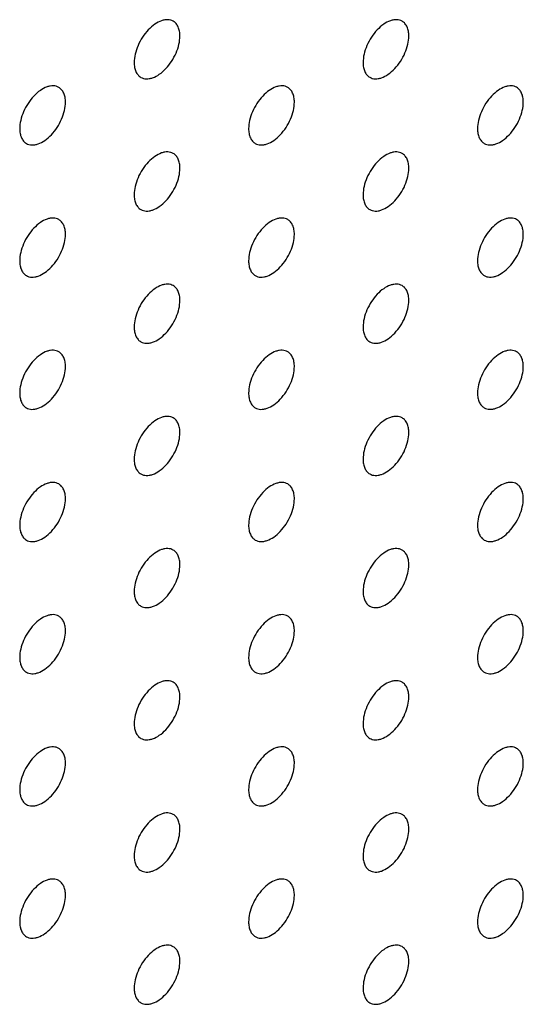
# Model space of a CAD drawing. Header units: inches. Extents: x 0 to 34, y 0 to 22.
# Tile 166 of 176: x 30.567 to 30.878, y 10.821 to 11.43. Entities that reach past the tile are written whole.
import ezdxf

# ---------------------------------------------------------------- set-up
doc = ezdxf.new("R2010")
doc.units = ezdxf.units.IN
doc.header["$LTSCALE"] = 1.87
doc.header["$MEASUREMENT"] = 0
doc.layers.add('02___PRT_ALL_AXES', color=7, linetype='CONTINUOUS')

msp = doc.modelspace()

# ---------------------------------------------------------------- linework, layer by layer
at = {"layer": '02___PRT_ALL_AXES', "color": 7, "linetype": 'CONTINUOUS'}
for points, knots in [([(30.66217, 11.42855), (30.66168, 11.42883), (30.66059, 11.42929), (30.6588, 11.42955), (30.65687, 11.4294), (30.65407, 11.42866), (30.65049, 11.42671), (30.64654, 11.4232), (30.64304, 11.41873), (30.64029, 11.41365), (30.63852, 11.40836), (30.63803, 11.40477), (30.63803, 11.40307)], [0, 0, 0, 0, 0.042842, 0.087441, 0.135298, 0.187275, 0.304489, 0.438213, 0.582466, 0.729664, 0.871609, 1, 1, 1, 1]), ([(30.66631, 11.4194), (30.66631, 11.4204), (30.66615, 11.42233), (30.66538, 11.42497), (30.66407, 11.42713), (30.66283, 11.42817), (30.66217, 11.42855)], [0, 0, 0, 0, 0.288094, 0.548173, 0.782164, 1, 1, 1, 1]), ([(30.80359, 11.42856), (30.8031, 11.42884), (30.80201, 11.4293), (30.80022, 11.42956), (30.79829, 11.42941), (30.79549, 11.42867), (30.79191, 11.42671), (30.78796, 11.42321), (30.78447, 11.41874), (30.78171, 11.41365), (30.77994, 11.40837), (30.77945, 11.40478), (30.77945, 11.40307)], [0, 0, 0, 0, 0.042842, 0.087441, 0.135298, 0.187275, 0.304489, 0.438213, 0.582466, 0.729664, 0.871609, 1, 1, 1, 1]), ([(30.80773, 11.4194), (30.80773, 11.42041), (30.80757, 11.42233), (30.8068, 11.42498), (30.80549, 11.42714), (30.80425, 11.42818), (30.80359, 11.42856)], [0, 0, 0, 0, 0.288094, 0.548173, 0.782164, 1, 1, 1, 1]), ([(30.64217, 11.39391), (30.64266, 11.39363), (30.64375, 11.39317), (30.64554, 11.39291), (30.64747, 11.39306), (30.65027, 11.3938), (30.65385, 11.39575), (30.6578, 11.39926), (30.6613, 11.40373), (30.66405, 11.40881), (30.66583, 11.4141), (30.66631, 11.41769), (30.66631, 11.4194)], [0, 0, 0, 0, 0.042842, 0.087441, 0.135298, 0.187275, 0.304489, 0.438213, 0.582466, 0.729664, 0.871609, 1, 1, 1, 1]), ([(30.78359, 11.39392), (30.78408, 11.39363), (30.78517, 11.39318), (30.78696, 11.39292), (30.78889, 11.39307), (30.79169, 11.39381), (30.79527, 11.39576), (30.79922, 11.39927), (30.80272, 11.40374), (30.80548, 11.40882), (30.80725, 11.41411), (30.80773, 11.4177), (30.80773, 11.4194)], [0, 0, 0, 0, 0.042842, 0.087441, 0.135298, 0.187275, 0.304489, 0.438213, 0.582466, 0.729664, 0.871609, 1, 1, 1, 1]), ([(30.63803, 11.40307), (30.63803, 11.40206), (30.63819, 11.40013), (30.63897, 11.39749), (30.64027, 11.39533), (30.64151, 11.39429), (30.64217, 11.39391)], [0, 0, 0, 0, 0.288094, 0.548173, 0.782164, 1, 1, 1, 1]), ([(30.77945, 11.40307), (30.77945, 11.40207), (30.77961, 11.40014), (30.78039, 11.3975), (30.78169, 11.39534), (30.78293, 11.3943), (30.78359, 11.39392)], [0, 0, 0, 0, 0.288094, 0.548173, 0.782164, 1, 1, 1, 1]), ([(30.59146, 11.38772), (30.59097, 11.38801), (30.58988, 11.38846), (30.58809, 11.38872), (30.58616, 11.38858), (30.58336, 11.38783), (30.57978, 11.38588), (30.57583, 11.38238), (30.57233, 11.37791), (30.56958, 11.37282), (30.56781, 11.36754), (30.56732, 11.36394), (30.56732, 11.36224)], [0, 0, 0, 0, 0.042842, 0.087441, 0.135298, 0.187275, 0.304489, 0.438213, 0.582466, 0.729664, 0.871609, 1, 1, 1, 1]), ([(30.5956, 11.37857), (30.5956, 11.37958), (30.59544, 11.3815), (30.59467, 11.38415), (30.59336, 11.38631), (30.59212, 11.38734), (30.59146, 11.38772)], [0, 0, 0, 0, 0.288094, 0.548173, 0.782164, 1, 1, 1, 1]), ([(30.73288, 11.38773), (30.73239, 11.38802), (30.7313, 11.38847), (30.72951, 11.38873), (30.72758, 11.38858), (30.72478, 11.38784), (30.7212, 11.38589), (30.71725, 11.38238), (30.71376, 11.37791), (30.711, 11.37283), (30.70923, 11.36754), (30.70874, 11.36395), (30.70874, 11.36225)], [0, 0, 0, 0, 0.042842, 0.087441, 0.135298, 0.187275, 0.304489, 0.438213, 0.582466, 0.729664, 0.871609, 1, 1, 1, 1]), ([(30.73702, 11.37858), (30.73702, 11.37958), (30.73686, 11.38151), (30.73609, 11.38415), (30.73478, 11.38631), (30.73354, 11.38735), (30.73288, 11.38773)], [0, 0, 0, 0, 0.288094, 0.548173, 0.782164, 1, 1, 1, 1]), ([(30.8743, 11.38774), (30.87381, 11.38802), (30.87272, 11.38848), (30.87093, 11.38874), (30.869, 11.38859), (30.8662, 11.38785), (30.86262, 11.3859), (30.85867, 11.38239), (30.85518, 11.37792), (30.85242, 11.37284), (30.85065, 11.36755), (30.85016, 11.36396), (30.85016, 11.36225)], [0, 0, 0, 0, 0.042842, 0.087441, 0.135298, 0.187275, 0.304489, 0.438213, 0.582466, 0.729664, 0.871609, 1, 1, 1, 1]), ([(30.87844, 11.37858), (30.87844, 11.37959), (30.87829, 11.38152), (30.87751, 11.38416), (30.8762, 11.38632), (30.87496, 11.38736), (30.8743, 11.38774)], [0, 0, 0, 0, 0.288094, 0.548173, 0.782164, 1, 1, 1, 1]), ([(30.57146, 11.35308), (30.57195, 11.3528), (30.57304, 11.35235), (30.57483, 11.35208), (30.57676, 11.35223), (30.57956, 11.35297), (30.58314, 11.35493), (30.58709, 11.35843), (30.59059, 11.3629), (30.59334, 11.36799), (30.59511, 11.37327), (30.5956, 11.37686), (30.5956, 11.37857)], [0, 0, 0, 0, 0.042842, 0.087441, 0.135298, 0.187275, 0.304489, 0.438213, 0.582466, 0.729664, 0.871609, 1, 1, 1, 1]), ([(30.71288, 11.35309), (30.71337, 11.35281), (30.71446, 11.35235), (30.71625, 11.35209), (30.71818, 11.35224), (30.72098, 11.35298), (30.72456, 11.35494), (30.72851, 11.35844), (30.73201, 11.36291), (30.73476, 11.368), (30.73654, 11.37328), (30.73702, 11.37687), (30.73702, 11.37858)], [0, 0, 0, 0, 0.042842, 0.087441, 0.135298, 0.187275, 0.304489, 0.438213, 0.582466, 0.729664, 0.871609, 1, 1, 1, 1]), ([(30.8543, 11.3531), (30.8548, 11.35282), (30.85588, 11.35236), (30.85768, 11.3521), (30.8596, 11.35225), (30.8624, 11.35299), (30.86598, 11.35494), (30.86993, 11.35845), (30.87343, 11.36292), (30.87619, 11.368), (30.87796, 11.37329), (30.87844, 11.37688), (30.87844, 11.37858)], [0, 0, 0, 0, 0.042842, 0.087441, 0.135298, 0.187275, 0.304489, 0.438213, 0.582466, 0.729664, 0.871609, 1, 1, 1, 1]), ([(30.56732, 11.36224), (30.56732, 11.36123), (30.56748, 11.35931), (30.56825, 11.35666), (30.56956, 11.3545), (30.5708, 11.35346), (30.57146, 11.35308)], [0, 0, 0, 0, 0.288094, 0.548173, 0.782164, 1, 1, 1, 1]), ([(30.70874, 11.36225), (30.70874, 11.36124), (30.7089, 11.35932), (30.70968, 11.35667), (30.71098, 11.35451), (30.71222, 11.35347), (30.71288, 11.35309)], [0, 0, 0, 0, 0.288094, 0.548173, 0.782164, 1, 1, 1, 1]), ([(30.85016, 11.36225), (30.85016, 11.36125), (30.85032, 11.35932), (30.8511, 11.35668), (30.8524, 11.35452), (30.85364, 11.35348), (30.8543, 11.3531)], [0, 0, 0, 0, 0.288094, 0.548173, 0.782164, 1, 1, 1, 1]), ([(30.66217, 11.3469), (30.66168, 11.34719), (30.66059, 11.34764), (30.6588, 11.3479), (30.65687, 11.34776), (30.65407, 11.34701), (30.65049, 11.34506), (30.64654, 11.34156), (30.64304, 11.33709), (30.64029, 11.332), (30.63852, 11.32672), (30.63803, 11.32312), (30.63803, 11.32142)], [0, 0, 0, 0, 0.042842, 0.087441, 0.135298, 0.187275, 0.304489, 0.438213, 0.582466, 0.729664, 0.871609, 1, 1, 1, 1]), ([(30.66631, 11.33775), (30.66631, 11.33876), (30.66615, 11.34068), (30.66538, 11.34333), (30.66407, 11.34549), (30.66283, 11.34652), (30.66217, 11.3469)], [0, 0, 0, 0, 0.288094, 0.548173, 0.782164, 1, 1, 1, 1]), ([(30.80359, 11.34691), (30.8031, 11.3472), (30.80201, 11.34765), (30.80022, 11.34791), (30.79829, 11.34776), (30.79549, 11.34702), (30.79191, 11.34507), (30.78796, 11.34157), (30.78447, 11.33709), (30.78171, 11.33201), (30.77994, 11.32672), (30.77945, 11.32313), (30.77945, 11.32143)], [0, 0, 0, 0, 0.042842, 0.087441, 0.135298, 0.187275, 0.304489, 0.438213, 0.582466, 0.729664, 0.871609, 1, 1, 1, 1]), ([(30.80773, 11.33776), (30.80773, 11.33876), (30.80757, 11.34069), (30.8068, 11.34333), (30.80549, 11.34549), (30.80425, 11.34653), (30.80359, 11.34691)], [0, 0, 0, 0, 0.288094, 0.548173, 0.782164, 1, 1, 1, 1]), ([(30.64217, 11.31226), (30.64266, 11.31198), (30.64375, 11.31153), (30.64554, 11.31126), (30.64747, 11.31141), (30.65027, 11.31215), (30.65385, 11.31411), (30.6578, 11.31761), (30.6613, 11.32208), (30.66405, 11.32717), (30.66583, 11.33245), (30.66631, 11.33604), (30.66631, 11.33775)], [0, 0, 0, 0, 0.042842, 0.087441, 0.135298, 0.187275, 0.304489, 0.438213, 0.582466, 0.729664, 0.871609, 1, 1, 1, 1]), ([(30.78359, 11.31227), (30.78408, 11.31199), (30.78517, 11.31154), (30.78696, 11.31127), (30.78889, 11.31142), (30.79169, 11.31216), (30.79527, 11.31412), (30.79922, 11.31762), (30.80272, 11.32209), (30.80548, 11.32718), (30.80725, 11.33246), (30.80773, 11.33605), (30.80773, 11.33776)], [0, 0, 0, 0, 0.042842, 0.087441, 0.135298, 0.187275, 0.304489, 0.438213, 0.582466, 0.729664, 0.871609, 1, 1, 1, 1]), ([(30.63803, 11.32142), (30.63803, 11.32041), (30.63819, 11.31849), (30.63897, 11.31584), (30.64027, 11.31368), (30.64151, 11.31264), (30.64217, 11.31226)], [0, 0, 0, 0, 0.288094, 0.548173, 0.782164, 1, 1, 1, 1]), ([(30.77945, 11.32143), (30.77945, 11.32042), (30.77961, 11.3185), (30.78039, 11.31585), (30.78169, 11.31369), (30.78293, 11.31265), (30.78359, 11.31227)], [0, 0, 0, 0, 0.288094, 0.548173, 0.782164, 1, 1, 1, 1]), ([(30.59146, 11.30608), (30.59097, 11.30636), (30.58988, 11.30681), (30.58809, 11.30708), (30.58616, 11.30693), (30.58336, 11.30619), (30.57978, 11.30423), (30.57583, 11.30073), (30.57233, 11.29626), (30.56958, 11.29117), (30.56781, 11.28589), (30.56732, 11.2823), (30.56732, 11.28059)], [0, 0, 0, 0, 0.042842, 0.087441, 0.135298, 0.187275, 0.304489, 0.438213, 0.582466, 0.729664, 0.871609, 1, 1, 1, 1]), ([(30.5956, 11.29692), (30.5956, 11.29793), (30.59544, 11.29985), (30.59467, 11.3025), (30.59336, 11.30466), (30.59212, 11.3057), (30.59146, 11.30608)], [0, 0, 0, 0, 0.288094, 0.548173, 0.782164, 1, 1, 1, 1]), ([(30.73288, 11.30608), (30.73239, 11.30637), (30.7313, 11.30682), (30.72951, 11.30708), (30.72758, 11.30694), (30.72478, 11.3062), (30.7212, 11.30424), (30.71725, 11.30074), (30.71376, 11.29627), (30.711, 11.29118), (30.70923, 11.2859), (30.70874, 11.2823), (30.70874, 11.2806)], [0, 0, 0, 0, 0.042842, 0.087441, 0.135298, 0.187275, 0.304489, 0.438213, 0.582466, 0.729664, 0.871609, 1, 1, 1, 1]), ([(30.73702, 11.29693), (30.73702, 11.29794), (30.73686, 11.29986), (30.73609, 11.30251), (30.73478, 11.30467), (30.73354, 11.3057), (30.73288, 11.30608)], [0, 0, 0, 0, 0.288094, 0.548173, 0.782164, 1, 1, 1, 1]), ([(30.8743, 11.30609), (30.87381, 11.30638), (30.87272, 11.30683), (30.87093, 11.30709), (30.869, 11.30695), (30.8662, 11.3062), (30.86262, 11.30425), (30.85867, 11.30075), (30.85518, 11.29627), (30.85242, 11.29119), (30.85065, 11.28591), (30.85016, 11.28231), (30.85016, 11.28061)], [0, 0, 0, 0, 0.042842, 0.087441, 0.135298, 0.187275, 0.304489, 0.438213, 0.582466, 0.729664, 0.871609, 1, 1, 1, 1]), ([(30.87844, 11.29694), (30.87844, 11.29795), (30.87829, 11.29987), (30.87751, 11.30251), (30.8762, 11.30467), (30.87496, 11.30571), (30.8743, 11.30609)], [0, 0, 0, 0, 0.288094, 0.548173, 0.782164, 1, 1, 1, 1]), ([(30.57146, 11.27144), (30.57195, 11.27115), (30.57304, 11.2707), (30.57483, 11.27044), (30.57676, 11.27058), (30.57956, 11.27133), (30.58314, 11.27328), (30.58709, 11.27678), (30.59059, 11.28125), (30.59334, 11.28634), (30.59511, 11.29162), (30.5956, 11.29522), (30.5956, 11.29692)], [0, 0, 0, 0, 0.042842, 0.087441, 0.135298, 0.187275, 0.304489, 0.438213, 0.582466, 0.729664, 0.871609, 1, 1, 1, 1]), ([(30.71288, 11.27144), (30.71337, 11.27116), (30.71446, 11.27071), (30.71625, 11.27044), (30.71818, 11.27059), (30.72098, 11.27133), (30.72456, 11.27329), (30.72851, 11.27679), (30.73201, 11.28126), (30.73476, 11.28635), (30.73654, 11.29163), (30.73702, 11.29522), (30.73702, 11.29693)], [0, 0, 0, 0, 0.042842, 0.087441, 0.135298, 0.187275, 0.304489, 0.438213, 0.582466, 0.729664, 0.871609, 1, 1, 1, 1]), ([(30.8543, 11.27145), (30.8548, 11.27117), (30.85588, 11.27072), (30.85768, 11.27045), (30.8596, 11.2706), (30.8624, 11.27134), (30.86598, 11.2733), (30.86993, 11.2768), (30.87343, 11.28127), (30.87619, 11.28636), (30.87796, 11.29164), (30.87844, 11.29523), (30.87844, 11.29694)], [0, 0, 0, 0, 0.042842, 0.087441, 0.135298, 0.187275, 0.304489, 0.438213, 0.582466, 0.729664, 0.871609, 1, 1, 1, 1]), ([(30.56732, 11.28059), (30.56732, 11.27958), (30.56748, 11.27766), (30.56825, 11.27501), (30.56956, 11.27285), (30.5708, 11.27182), (30.57146, 11.27144)], [0, 0, 0, 0, 0.288094, 0.548173, 0.782164, 1, 1, 1, 1]), ([(30.70874, 11.2806), (30.70874, 11.27959), (30.7089, 11.27767), (30.70968, 11.27502), (30.71098, 11.27286), (30.71222, 11.27183), (30.71288, 11.27144)], [0, 0, 0, 0, 0.288094, 0.548173, 0.782164, 1, 1, 1, 1]), ([(30.85016, 11.28061), (30.85016, 11.2796), (30.85032, 11.27768), (30.8511, 11.27503), (30.8524, 11.27287), (30.85364, 11.27183), (30.8543, 11.27145)], [0, 0, 0, 0, 0.288094, 0.548173, 0.782164, 1, 1, 1, 1]), ([(30.66217, 11.26526), (30.66168, 11.26554), (30.66059, 11.26599), (30.6588, 11.26626), (30.65687, 11.26611), (30.65407, 11.26537), (30.65049, 11.26341), (30.64654, 11.25991), (30.64304, 11.25544), (30.64029, 11.25035), (30.63852, 11.24507), (30.63803, 11.24148), (30.63803, 11.23977)], [0, 0, 0, 0, 0.042842, 0.087441, 0.135298, 0.187275, 0.304489, 0.438213, 0.582466, 0.729664, 0.871609, 1, 1, 1, 1]), ([(30.66631, 11.2561), (30.66631, 11.25711), (30.66615, 11.25903), (30.66538, 11.26168), (30.66407, 11.26384), (30.66283, 11.26488), (30.66217, 11.26526)], [0, 0, 0, 0, 0.288094, 0.548173, 0.782164, 1, 1, 1, 1]), ([(30.80359, 11.26526), (30.8031, 11.26555), (30.80201, 11.266), (30.80022, 11.26626), (30.79829, 11.26612), (30.79549, 11.26538), (30.79191, 11.26342), (30.78796, 11.25992), (30.78447, 11.25545), (30.78171, 11.25036), (30.77994, 11.24508), (30.77945, 11.24148), (30.77945, 11.23978)], [0, 0, 0, 0, 0.042842, 0.087441, 0.135298, 0.187275, 0.304489, 0.438213, 0.582466, 0.729664, 0.871609, 1, 1, 1, 1]), ([(30.80773, 11.25611), (30.80773, 11.25712), (30.80757, 11.25904), (30.8068, 11.26169), (30.80549, 11.26385), (30.80425, 11.26488), (30.80359, 11.26526)], [0, 0, 0, 0, 0.288094, 0.548173, 0.782164, 1, 1, 1, 1]), ([(30.64217, 11.23062), (30.64266, 11.23033), (30.64375, 11.22988), (30.64554, 11.22962), (30.64747, 11.22976), (30.65027, 11.23051), (30.65385, 11.23246), (30.6578, 11.23596), (30.6613, 11.24043), (30.66405, 11.24552), (30.66583, 11.2508), (30.66631, 11.2544), (30.66631, 11.2561)], [0, 0, 0, 0, 0.042842, 0.087441, 0.135298, 0.187275, 0.304489, 0.438213, 0.582466, 0.729664, 0.871609, 1, 1, 1, 1]), ([(30.78359, 11.23063), (30.78408, 11.23034), (30.78517, 11.22989), (30.78696, 11.22962), (30.78889, 11.22977), (30.79169, 11.23051), (30.79527, 11.23247), (30.79922, 11.23597), (30.80272, 11.24044), (30.80548, 11.24553), (30.80725, 11.25081), (30.80773, 11.2544), (30.80773, 11.25611)], [0, 0, 0, 0, 0.042842, 0.087441, 0.135298, 0.187275, 0.304489, 0.438213, 0.582466, 0.729664, 0.871609, 1, 1, 1, 1]), ([(30.63803, 11.23977), (30.63803, 11.23876), (30.63819, 11.23684), (30.63897, 11.23419), (30.64027, 11.23203), (30.64151, 11.231), (30.64217, 11.23062)], [0, 0, 0, 0, 0.288094, 0.548173, 0.782164, 1, 1, 1, 1]), ([(30.77945, 11.23978), (30.77945, 11.23877), (30.77961, 11.23685), (30.78039, 11.2342), (30.78169, 11.23204), (30.78293, 11.23101), (30.78359, 11.23063)], [0, 0, 0, 0, 0.288094, 0.548173, 0.782164, 1, 1, 1, 1]), ([(30.59146, 11.22443), (30.59097, 11.22471), (30.58988, 11.22517), (30.58809, 11.22543), (30.58616, 11.22528), (30.58336, 11.22454), (30.57978, 11.22259), (30.57583, 11.21908), (30.57233, 11.21461), (30.56958, 11.20953), (30.56781, 11.20424), (30.56732, 11.20065), (30.56732, 11.19894)], [0, 0, 0, 0, 0.042842, 0.087441, 0.135298, 0.187275, 0.304489, 0.438213, 0.582466, 0.729664, 0.871609, 1, 1, 1, 1]), ([(30.73288, 11.22444), (30.73239, 11.22472), (30.7313, 11.22517), (30.72951, 11.22544), (30.72758, 11.22529), (30.72478, 11.22455), (30.7212, 11.22259), (30.71725, 11.21909), (30.71376, 11.21462), (30.711, 11.20953), (30.70923, 11.20425), (30.70874, 11.20066), (30.70874, 11.19895)], [0, 0, 0, 0, 0.042842, 0.087441, 0.135298, 0.187275, 0.304489, 0.438213, 0.582466, 0.729664, 0.871609, 1, 1, 1, 1]), ([(30.8743, 11.22444), (30.87381, 11.22473), (30.87272, 11.22518), (30.87093, 11.22545), (30.869, 11.2253), (30.8662, 11.22456), (30.86262, 11.2226), (30.85867, 11.2191), (30.85518, 11.21463), (30.85242, 11.20954), (30.85065, 11.20426), (30.85016, 11.20067), (30.85016, 11.19896)], [0, 0, 0, 0, 0.042842, 0.087441, 0.135298, 0.187275, 0.304489, 0.438213, 0.582466, 0.729664, 0.871609, 1, 1, 1, 1]), ([(30.5956, 11.21527), (30.5956, 11.21628), (30.59544, 11.21821), (30.59467, 11.22085), (30.59336, 11.22301), (30.59212, 11.22405), (30.59146, 11.22443)], [0, 0, 0, 0, 0.288094, 0.548173, 0.782164, 1, 1, 1, 1]), ([(30.73702, 11.21528), (30.73702, 11.21629), (30.73686, 11.21821), (30.73609, 11.22086), (30.73478, 11.22302), (30.73354, 11.22406), (30.73288, 11.22444)], [0, 0, 0, 0, 0.288094, 0.548173, 0.782164, 1, 1, 1, 1]), ([(30.87844, 11.21529), (30.87844, 11.2163), (30.87829, 11.21822), (30.87751, 11.22087), (30.8762, 11.22303), (30.87496, 11.22406), (30.8743, 11.22444)], [0, 0, 0, 0, 0.288094, 0.548173, 0.782164, 1, 1, 1, 1]), ([(30.57146, 11.18979), (30.57195, 11.18951), (30.57304, 11.18905), (30.57483, 11.18879), (30.57676, 11.18894), (30.57956, 11.18968), (30.58314, 11.19163), (30.58709, 11.19514), (30.59059, 11.19961), (30.59334, 11.20469), (30.59511, 11.20998), (30.5956, 11.21357), (30.5956, 11.21527)], [0, 0, 0, 0, 0.042842, 0.087441, 0.135298, 0.187275, 0.304489, 0.438213, 0.582466, 0.729664, 0.871609, 1, 1, 1, 1]), ([(30.71288, 11.1898), (30.71337, 11.18951), (30.71446, 11.18906), (30.71625, 11.1888), (30.71818, 11.18894), (30.72098, 11.18969), (30.72456, 11.19164), (30.72851, 11.19514), (30.73201, 11.19962), (30.73476, 11.2047), (30.73654, 11.20998), (30.73702, 11.21358), (30.73702, 11.21528)], [0, 0, 0, 0, 0.042842, 0.087441, 0.135298, 0.187275, 0.304489, 0.438213, 0.582466, 0.729664, 0.871609, 1, 1, 1, 1]), ([(30.8543, 11.18981), (30.8548, 11.18952), (30.85588, 11.18907), (30.85768, 11.18881), (30.8596, 11.18895), (30.8624, 11.18969), (30.86598, 11.19165), (30.86993, 11.19515), (30.87343, 11.19962), (30.87619, 11.20471), (30.87796, 11.20999), (30.87844, 11.21359), (30.87844, 11.21529)], [0, 0, 0, 0, 0.042842, 0.087441, 0.135298, 0.187275, 0.304489, 0.438213, 0.582466, 0.729664, 0.871609, 1, 1, 1, 1]), ([(30.56732, 11.19894), (30.56732, 11.19794), (30.56748, 11.19601), (30.56825, 11.19337), (30.56956, 11.19121), (30.5708, 11.19017), (30.57146, 11.18979)], [0, 0, 0, 0, 0.288094, 0.548173, 0.782164, 1, 1, 1, 1]), ([(30.70874, 11.19895), (30.70874, 11.19794), (30.7089, 11.19602), (30.70968, 11.19338), (30.71098, 11.19121), (30.71222, 11.19018), (30.71288, 11.1898)], [0, 0, 0, 0, 0.288094, 0.548173, 0.782164, 1, 1, 1, 1]), ([(30.85016, 11.19896), (30.85016, 11.19795), (30.85032, 11.19603), (30.8511, 11.19338), (30.8524, 11.19122), (30.85364, 11.19019), (30.8543, 11.18981)], [0, 0, 0, 0, 0.288094, 0.548173, 0.782164, 1, 1, 1, 1]), ([(30.66217, 11.18361), (30.66168, 11.18389), (30.66059, 11.18435), (30.6588, 11.18461), (30.65687, 11.18446), (30.65407, 11.18372), (30.65049, 11.18177), (30.64654, 11.17826), (30.64304, 11.17379), (30.64029, 11.16871), (30.63852, 11.16342), (30.63803, 11.15983), (30.63803, 11.15812)], [0, 0, 0, 0, 0.042842, 0.087441, 0.135298, 0.187275, 0.304489, 0.438213, 0.582466, 0.729664, 0.871609, 1, 1, 1, 1]), ([(30.66631, 11.17446), (30.66631, 11.17546), (30.66615, 11.17739), (30.66538, 11.18003), (30.66407, 11.18219), (30.66283, 11.18323), (30.66217, 11.18361)], [0, 0, 0, 0, 0.288094, 0.548173, 0.782164, 1, 1, 1, 1]), ([(30.80359, 11.18362), (30.8031, 11.1839), (30.80201, 11.18435), (30.80022, 11.18462), (30.79829, 11.18447), (30.79549, 11.18373), (30.79191, 11.18177), (30.78796, 11.17827), (30.78447, 11.1738), (30.78171, 11.16871), (30.77994, 11.16343), (30.77945, 11.15984), (30.77945, 11.15813)], [0, 0, 0, 0, 0.042842, 0.087441, 0.135298, 0.187275, 0.304489, 0.438213, 0.582466, 0.729664, 0.871609, 1, 1, 1, 1]), ([(30.80773, 11.17446), (30.80773, 11.17547), (30.80757, 11.17739), (30.8068, 11.18004), (30.80549, 11.1822), (30.80425, 11.18324), (30.80359, 11.18362)], [0, 0, 0, 0, 0.288094, 0.548173, 0.782164, 1, 1, 1, 1]), ([(30.64217, 11.14897), (30.64266, 11.14869), (30.64375, 11.14823), (30.64554, 11.14797), (30.64747, 11.14812), (30.65027, 11.14886), (30.65385, 11.15081), (30.6578, 11.15432), (30.6613, 11.15879), (30.66405, 11.16387), (30.66583, 11.16916), (30.66631, 11.17275), (30.66631, 11.17446)], [0, 0, 0, 0, 0.042842, 0.087441, 0.135298, 0.187275, 0.304489, 0.438213, 0.582466, 0.729664, 0.871609, 1, 1, 1, 1]), ([(30.78359, 11.14898), (30.78408, 11.14869), (30.78517, 11.14824), (30.78696, 11.14798), (30.78889, 11.14812), (30.79169, 11.14887), (30.79527, 11.15082), (30.79922, 11.15432), (30.80272, 11.1588), (30.80548, 11.16388), (30.80725, 11.16916), (30.80773, 11.17276), (30.80773, 11.17446)], [0, 0, 0, 0, 0.042842, 0.087441, 0.135298, 0.187275, 0.304489, 0.438213, 0.582466, 0.729664, 0.871609, 1, 1, 1, 1]), ([(30.63803, 11.15812), (30.63803, 11.15712), (30.63819, 11.15519), (30.63897, 11.15255), (30.64027, 11.15039), (30.64151, 11.14935), (30.64217, 11.14897)], [0, 0, 0, 0, 0.288094, 0.548173, 0.782164, 1, 1, 1, 1]), ([(30.77945, 11.15813), (30.77945, 11.15712), (30.77961, 11.1552), (30.78039, 11.15256), (30.78169, 11.1504), (30.78293, 11.14936), (30.78359, 11.14898)], [0, 0, 0, 0, 0.288094, 0.548173, 0.782164, 1, 1, 1, 1]), ([(30.59146, 11.14278), (30.59097, 11.14307), (30.58988, 11.14352), (30.58809, 11.14378), (30.58616, 11.14364), (30.58336, 11.14289), (30.57978, 11.14094), (30.57583, 11.13744), (30.57233, 11.13296), (30.56958, 11.12788), (30.56781, 11.1226), (30.56732, 11.119), (30.56732, 11.1173)], [0, 0, 0, 0, 0.042842, 0.087441, 0.135298, 0.187275, 0.304489, 0.438213, 0.582466, 0.729664, 0.871609, 1, 1, 1, 1]), ([(30.5956, 11.13363), (30.5956, 11.13464), (30.59544, 11.13656), (30.59467, 11.1392), (30.59336, 11.14136), (30.59212, 11.1424), (30.59146, 11.14278)], [0, 0, 0, 0, 0.288094, 0.548173, 0.782164, 1, 1, 1, 1]), ([(30.73288, 11.14279), (30.73239, 11.14307), (30.7313, 11.14353), (30.72951, 11.14379), (30.72758, 11.14364), (30.72478, 11.1429), (30.7212, 11.14095), (30.71725, 11.13744), (30.71376, 11.13297), (30.711, 11.12789), (30.70923, 11.1226), (30.70874, 11.11901), (30.70874, 11.1173)], [0, 0, 0, 0, 0.042842, 0.087441, 0.135298, 0.187275, 0.304489, 0.438213, 0.582466, 0.729664, 0.871609, 1, 1, 1, 1]), ([(30.73702, 11.13364), (30.73702, 11.13464), (30.73686, 11.13657), (30.73609, 11.13921), (30.73478, 11.14137), (30.73354, 11.14241), (30.73288, 11.14279)], [0, 0, 0, 0, 0.288094, 0.548173, 0.782164, 1, 1, 1, 1]), ([(30.8743, 11.1428), (30.87381, 11.14308), (30.87272, 11.14353), (30.87093, 11.1438), (30.869, 11.14365), (30.8662, 11.14291), (30.86262, 11.14095), (30.85867, 11.13745), (30.85518, 11.13298), (30.85242, 11.12789), (30.85065, 11.12261), (30.85016, 11.11902), (30.85016, 11.11731)], [0, 0, 0, 0, 0.042842, 0.087441, 0.135298, 0.187275, 0.304489, 0.438213, 0.582466, 0.729664, 0.871609, 1, 1, 1, 1]), ([(30.87844, 11.13364), (30.87844, 11.13465), (30.87829, 11.13657), (30.87751, 11.13922), (30.8762, 11.14138), (30.87496, 11.14242), (30.8743, 11.1428)], [0, 0, 0, 0, 0.288094, 0.548173, 0.782164, 1, 1, 1, 1]), ([(30.57146, 11.10814), (30.57195, 11.10786), (30.57304, 11.10741), (30.57483, 11.10714), (30.57676, 11.10729), (30.57956, 11.10803), (30.58314, 11.10999), (30.58709, 11.11349), (30.59059, 11.11796), (30.59334, 11.12305), (30.59511, 11.12833), (30.5956, 11.13192), (30.5956, 11.13363)], [0, 0, 0, 0, 0.042842, 0.087441, 0.135298, 0.187275, 0.304489, 0.438213, 0.582466, 0.729664, 0.871609, 1, 1, 1, 1]), ([(30.71288, 11.10815), (30.71337, 11.10787), (30.71446, 11.10741), (30.71625, 11.10715), (30.71818, 11.1073), (30.72098, 11.10804), (30.72456, 11.10999), (30.72851, 11.1135), (30.73201, 11.11797), (30.73476, 11.12305), (30.73654, 11.12834), (30.73702, 11.13193), (30.73702, 11.13364)], [0, 0, 0, 0, 0.042842, 0.087441, 0.135298, 0.187275, 0.304489, 0.438213, 0.582466, 0.729664, 0.871609, 1, 1, 1, 1]), ([(30.8543, 11.10816), (30.8548, 11.10787), (30.85588, 11.10742), (30.85768, 11.10716), (30.8596, 11.1073), (30.8624, 11.10805), (30.86598, 11.11), (30.86993, 11.1135), (30.87343, 11.11798), (30.87619, 11.12306), (30.87796, 11.12834), (30.87844, 11.13194), (30.87844, 11.13364)], [0, 0, 0, 0, 0.042842, 0.087441, 0.135298, 0.187275, 0.304489, 0.438213, 0.582466, 0.729664, 0.871609, 1, 1, 1, 1]), ([(30.56732, 11.1173), (30.56732, 11.11629), (30.56748, 11.11437), (30.56825, 11.11172), (30.56956, 11.10956), (30.5708, 11.10852), (30.57146, 11.10814)], [0, 0, 0, 0, 0.288094, 0.548173, 0.782164, 1, 1, 1, 1]), ([(30.70874, 11.1173), (30.70874, 11.1163), (30.7089, 11.11437), (30.70968, 11.11173), (30.71098, 11.10957), (30.71222, 11.10853), (30.71288, 11.10815)], [0, 0, 0, 0, 0.288094, 0.548173, 0.782164, 1, 1, 1, 1]), ([(30.85016, 11.11731), (30.85016, 11.11631), (30.85032, 11.11438), (30.8511, 11.11174), (30.8524, 11.10958), (30.85364, 11.10854), (30.8543, 11.10816)], [0, 0, 0, 0, 0.288094, 0.548173, 0.782164, 1, 1, 1, 1]), ([(30.66217, 11.10196), (30.66168, 11.10225), (30.66059, 11.1027), (30.6588, 11.10296), (30.65687, 11.10282), (30.65407, 11.10207), (30.65049, 11.10012), (30.64654, 11.09662), (30.64304, 11.09214), (30.64029, 11.08706), (30.63852, 11.08178), (30.63803, 11.07818), (30.63803, 11.07648)], [0, 0, 0, 0, 0.042842, 0.087441, 0.135298, 0.187275, 0.304489, 0.438213, 0.582466, 0.729664, 0.871609, 1, 1, 1, 1]), ([(30.66631, 11.09281), (30.66631, 11.09382), (30.66615, 11.09574), (30.66538, 11.09838), (30.66407, 11.10055), (30.66283, 11.10158), (30.66217, 11.10196)], [0, 0, 0, 0, 0.288094, 0.548173, 0.782164, 1, 1, 1, 1]), ([(30.80359, 11.10197), (30.8031, 11.10225), (30.80201, 11.10271), (30.80022, 11.10297), (30.79829, 11.10282), (30.79549, 11.10208), (30.79191, 11.10013), (30.78796, 11.09662), (30.78447, 11.09215), (30.78171, 11.08707), (30.77994, 11.08178), (30.77945, 11.07819), (30.77945, 11.07649)], [0, 0, 0, 0, 0.042842, 0.087441, 0.135298, 0.187275, 0.304489, 0.438213, 0.582466, 0.729664, 0.871609, 1, 1, 1, 1]), ([(30.80773, 11.09282), (30.80773, 11.09382), (30.80757, 11.09575), (30.8068, 11.09839), (30.80549, 11.10055), (30.80425, 11.10159), (30.80359, 11.10197)], [0, 0, 0, 0, 0.288094, 0.548173, 0.782164, 1, 1, 1, 1]), ([(30.64217, 11.06732), (30.64266, 11.06704), (30.64375, 11.06659), (30.64554, 11.06632), (30.64747, 11.06647), (30.65027, 11.06721), (30.65385, 11.06917), (30.6578, 11.07267), (30.6613, 11.07714), (30.66405, 11.08223), (30.66583, 11.08751), (30.66631, 11.0911), (30.66631, 11.09281)], [0, 0, 0, 0, 0.042842, 0.087441, 0.135298, 0.187275, 0.304489, 0.438213, 0.582466, 0.729664, 0.871609, 1, 1, 1, 1]), ([(30.78359, 11.06733), (30.78408, 11.06705), (30.78517, 11.06659), (30.78696, 11.06633), (30.78889, 11.06648), (30.79169, 11.06722), (30.79527, 11.06917), (30.79922, 11.07268), (30.80272, 11.07715), (30.80548, 11.08223), (30.80725, 11.08752), (30.80773, 11.09111), (30.80773, 11.09282)], [0, 0, 0, 0, 0.042842, 0.087441, 0.135298, 0.187275, 0.304489, 0.438213, 0.582466, 0.729664, 0.871609, 1, 1, 1, 1]), ([(30.63803, 11.07648), (30.63803, 11.07547), (30.63819, 11.07355), (30.63897, 11.0709), (30.64027, 11.06874), (30.64151, 11.0677), (30.64217, 11.06732)], [0, 0, 0, 0, 0.288094, 0.548173, 0.782164, 1, 1, 1, 1]), ([(30.77945, 11.07649), (30.77945, 11.07548), (30.77961, 11.07355), (30.78039, 11.07091), (30.78169, 11.06875), (30.78293, 11.06771), (30.78359, 11.06733)], [0, 0, 0, 0, 0.288094, 0.548173, 0.782164, 1, 1, 1, 1]), ([(30.59146, 11.06113), (30.59097, 11.06142), (30.58988, 11.06187), (30.58809, 11.06214), (30.58616, 11.06199), (30.58336, 11.06125), (30.57978, 11.05929), (30.57583, 11.05579), (30.57233, 11.05132), (30.56958, 11.04623), (30.56781, 11.04095), (30.56732, 11.03736), (30.56732, 11.03565)], [0, 0, 0, 0, 0.042842, 0.087441, 0.135298, 0.187275, 0.304489, 0.438213, 0.582466, 0.729664, 0.871609, 1, 1, 1, 1]), ([(30.5956, 11.05198), (30.5956, 11.05299), (30.59544, 11.05491), (30.59467, 11.05756), (30.59336, 11.05972), (30.59212, 11.06075), (30.59146, 11.06113)], [0, 0, 0, 0, 0.288094, 0.548173, 0.782164, 1, 1, 1, 1]), ([(30.73288, 11.06114), (30.73239, 11.06143), (30.7313, 11.06188), (30.72951, 11.06214), (30.72758, 11.062), (30.72478, 11.06125), (30.7212, 11.0593), (30.71725, 11.0558), (30.71376, 11.05133), (30.711, 11.04624), (30.70923, 11.04096), (30.70874, 11.03736), (30.70874, 11.03566)], [0, 0, 0, 0, 0.042842, 0.087441, 0.135298, 0.187275, 0.304489, 0.438213, 0.582466, 0.729664, 0.871609, 1, 1, 1, 1]), ([(30.73702, 11.05199), (30.73702, 11.053), (30.73686, 11.05492), (30.73609, 11.05757), (30.73478, 11.05973), (30.73354, 11.06076), (30.73288, 11.06114)], [0, 0, 0, 0, 0.288094, 0.548173, 0.782164, 1, 1, 1, 1]), ([(30.8743, 11.06115), (30.87381, 11.06143), (30.87272, 11.06189), (30.87093, 11.06215), (30.869, 11.062), (30.8662, 11.06126), (30.86262, 11.05931), (30.85867, 11.0558), (30.85518, 11.05133), (30.85242, 11.04625), (30.85065, 11.04096), (30.85016, 11.03737), (30.85016, 11.03567)], [0, 0, 0, 0, 0.042842, 0.087441, 0.135298, 0.187275, 0.304489, 0.438213, 0.582466, 0.729664, 0.871609, 1, 1, 1, 1]), ([(30.87844, 11.052), (30.87844, 11.053), (30.87829, 11.05493), (30.87751, 11.05757), (30.8762, 11.05973), (30.87496, 11.06077), (30.8743, 11.06115)], [0, 0, 0, 0, 0.288094, 0.548173, 0.782164, 1, 1, 1, 1]), ([(30.57146, 11.0265), (30.57195, 11.02621), (30.57304, 11.02576), (30.57483, 11.0255), (30.57676, 11.02564), (30.57956, 11.02638), (30.58314, 11.02834), (30.58709, 11.03184), (30.59059, 11.03631), (30.59334, 11.0414), (30.59511, 11.04668), (30.5956, 11.05028), (30.5956, 11.05198)], [0, 0, 0, 0, 0.042842, 0.087441, 0.135298, 0.187275, 0.304489, 0.438213, 0.582466, 0.729664, 0.871609, 1, 1, 1, 1]), ([(30.71288, 11.0265), (30.71337, 11.02622), (30.71446, 11.02577), (30.71625, 11.0255), (30.71818, 11.02565), (30.72098, 11.02639), (30.72456, 11.02835), (30.72851, 11.03185), (30.73201, 11.03632), (30.73476, 11.04141), (30.73654, 11.04669), (30.73702, 11.05028), (30.73702, 11.05199)], [0, 0, 0, 0, 0.042842, 0.087441, 0.135298, 0.187275, 0.304489, 0.438213, 0.582466, 0.729664, 0.871609, 1, 1, 1, 1]), ([(30.8543, 11.02651), (30.8548, 11.02623), (30.85588, 11.02577), (30.85768, 11.02551), (30.8596, 11.02566), (30.8624, 11.0264), (30.86598, 11.02835), (30.86993, 11.03186), (30.87343, 11.03633), (30.87619, 11.04141), (30.87796, 11.0467), (30.87844, 11.05029), (30.87844, 11.052)], [0, 0, 0, 0, 0.042842, 0.087441, 0.135298, 0.187275, 0.304489, 0.438213, 0.582466, 0.729664, 0.871609, 1, 1, 1, 1]), ([(30.56732, 11.03565), (30.56732, 11.03464), (30.56748, 11.03272), (30.56825, 11.03007), (30.56956, 11.02791), (30.5708, 11.02688), (30.57146, 11.0265)], [0, 0, 0, 0, 0.288094, 0.548173, 0.782164, 1, 1, 1, 1]), ([(30.70874, 11.03566), (30.70874, 11.03465), (30.7089, 11.03273), (30.70968, 11.03008), (30.71098, 11.02792), (30.71222, 11.02688), (30.71288, 11.0265)], [0, 0, 0, 0, 0.288094, 0.548173, 0.782164, 1, 1, 1, 1]), ([(30.85016, 11.03567), (30.85016, 11.03466), (30.85032, 11.03274), (30.8511, 11.03009), (30.8524, 11.02793), (30.85364, 11.02689), (30.8543, 11.02651)], [0, 0, 0, 0, 0.288094, 0.548173, 0.782164, 1, 1, 1, 1]), ([(30.66217, 11.02032), (30.66168, 11.0206), (30.66059, 11.02105), (30.6588, 11.02132), (30.65687, 11.02117), (30.65407, 11.02043), (30.65049, 11.01847), (30.64654, 11.01497), (30.64304, 11.0105), (30.64029, 11.00541), (30.63852, 11.00013), (30.63803, 10.99654), (30.63803, 10.99483)], [0, 0, 0, 0, 0.042842, 0.087441, 0.135298, 0.187275, 0.304489, 0.438213, 0.582466, 0.729664, 0.871609, 1, 1, 1, 1]), ([(30.66631, 11.01116), (30.66631, 11.01217), (30.66615, 11.01409), (30.66538, 11.01674), (30.66407, 11.0189), (30.66283, 11.01993), (30.66217, 11.02032)], [0, 0, 0, 0, 0.288094, 0.548173, 0.782164, 1, 1, 1, 1]), ([(30.80359, 11.02032), (30.8031, 11.02061), (30.80201, 11.02106), (30.80022, 11.02132), (30.79829, 11.02118), (30.79549, 11.02043), (30.79191, 11.01848), (30.78796, 11.01498), (30.78447, 11.01051), (30.78171, 11.00542), (30.77994, 11.00014), (30.77945, 10.99654), (30.77945, 10.99484)], [0, 0, 0, 0, 0.042842, 0.087441, 0.135298, 0.187275, 0.304489, 0.438213, 0.582466, 0.729664, 0.871609, 1, 1, 1, 1]), ([(30.80773, 11.01117), (30.80773, 11.01218), (30.80757, 11.0141), (30.8068, 11.01675), (30.80549, 11.01891), (30.80425, 11.01994), (30.80359, 11.02032)], [0, 0, 0, 0, 0.288094, 0.548173, 0.782164, 1, 1, 1, 1]), ([(30.64217, 10.98568), (30.64266, 10.98539), (30.64375, 10.98494), (30.64554, 10.98468), (30.64747, 10.98482), (30.65027, 10.98556), (30.65385, 10.98752), (30.6578, 10.99102), (30.6613, 10.99549), (30.66405, 11.00058), (30.66583, 11.00586), (30.66631, 11.00946), (30.66631, 11.01116)], [0, 0, 0, 0, 0.042842, 0.087441, 0.135298, 0.187275, 0.304489, 0.438213, 0.582466, 0.729664, 0.871609, 1, 1, 1, 1]), ([(30.78359, 10.98568), (30.78408, 10.9854), (30.78517, 10.98495), (30.78696, 10.98468), (30.78889, 10.98483), (30.79169, 10.98557), (30.79527, 10.98753), (30.79922, 10.99103), (30.80272, 10.9955), (30.80548, 11.00059), (30.80725, 11.00587), (30.80773, 11.00946), (30.80773, 11.01117)], [0, 0, 0, 0, 0.042842, 0.087441, 0.135298, 0.187275, 0.304489, 0.438213, 0.582466, 0.729664, 0.871609, 1, 1, 1, 1]), ([(30.63803, 10.99483), (30.63803, 10.99382), (30.63819, 10.9919), (30.63897, 10.98925), (30.64027, 10.98709), (30.64151, 10.98606), (30.64217, 10.98568)], [0, 0, 0, 0, 0.288094, 0.548173, 0.782164, 1, 1, 1, 1]), ([(30.77945, 10.99484), (30.77945, 10.99383), (30.77961, 10.99191), (30.78039, 10.98926), (30.78169, 10.9871), (30.78293, 10.98606), (30.78359, 10.98568)], [0, 0, 0, 0, 0.288094, 0.548173, 0.782164, 1, 1, 1, 1]), ([(30.59146, 10.97949), (30.59097, 10.97977), (30.58988, 10.98022), (30.58809, 10.98049), (30.58616, 10.98034), (30.58336, 10.9796), (30.57978, 10.97764), (30.57583, 10.97414), (30.57233, 10.96967), (30.56958, 10.96458), (30.56781, 10.9593), (30.56732, 10.95571), (30.56732, 10.954)], [0, 0, 0, 0, 0.042842, 0.087441, 0.135298, 0.187275, 0.304489, 0.438213, 0.582466, 0.729664, 0.871609, 1, 1, 1, 1]), ([(30.5956, 10.97033), (30.5956, 10.97134), (30.59544, 10.97326), (30.59467, 10.97591), (30.59336, 10.97807), (30.59212, 10.97911), (30.59146, 10.97949)], [0, 0, 0, 0, 0.288094, 0.548173, 0.782164, 1, 1, 1, 1]), ([(30.73288, 10.9795), (30.73239, 10.97978), (30.7313, 10.98023), (30.72951, 10.9805), (30.72758, 10.98035), (30.72478, 10.97961), (30.7212, 10.97765), (30.71725, 10.97415), (30.71376, 10.96968), (30.711, 10.96459), (30.70923, 10.95931), (30.70874, 10.95572), (30.70874, 10.95401)], [0, 0, 0, 0, 0.042842, 0.087441, 0.135298, 0.187275, 0.304489, 0.438213, 0.582466, 0.729664, 0.871609, 1, 1, 1, 1]), ([(30.73702, 10.97034), (30.73702, 10.97135), (30.73686, 10.97327), (30.73609, 10.97592), (30.73478, 10.97808), (30.73354, 10.97912), (30.73288, 10.9795)], [0, 0, 0, 0, 0.288094, 0.548173, 0.782164, 1, 1, 1, 1]), ([(30.8743, 10.9795), (30.87381, 10.97979), (30.87272, 10.98024), (30.87093, 10.9805), (30.869, 10.98036), (30.8662, 10.97961), (30.86262, 10.97766), (30.85867, 10.97416), (30.85518, 10.96969), (30.85242, 10.9646), (30.85065, 10.95932), (30.85016, 10.95572), (30.85016, 10.95402)], [0, 0, 0, 0, 0.042842, 0.087441, 0.135298, 0.187275, 0.304489, 0.438213, 0.582466, 0.729664, 0.871609, 1, 1, 1, 1]), ([(30.87844, 10.97035), (30.87844, 10.97136), (30.87829, 10.97328), (30.87751, 10.97593), (30.8762, 10.97809), (30.87496, 10.97912), (30.8743, 10.9795)], [0, 0, 0, 0, 0.288094, 0.548173, 0.782164, 1, 1, 1, 1]), ([(30.57146, 10.94485), (30.57195, 10.94456), (30.57304, 10.94411), (30.57483, 10.94385), (30.57676, 10.944), (30.57956, 10.94474), (30.58314, 10.94669), (30.58709, 10.95019), (30.59059, 10.95467), (30.59334, 10.95975), (30.59511, 10.96504), (30.5956, 10.96863), (30.5956, 10.97033)], [0, 0, 0, 0, 0.042842, 0.087441, 0.135298, 0.187275, 0.304489, 0.438213, 0.582466, 0.729664, 0.871609, 1, 1, 1, 1]), ([(30.71288, 10.94486), (30.71337, 10.94457), (30.71446, 10.94412), (30.71625, 10.94386), (30.71818, 10.944), (30.72098, 10.94475), (30.72456, 10.9467), (30.72851, 10.9502), (30.73201, 10.95467), (30.73476, 10.95976), (30.73654, 10.96504), (30.73702, 10.96864), (30.73702, 10.97034)], [0, 0, 0, 0, 0.042842, 0.087441, 0.135298, 0.187275, 0.304489, 0.438213, 0.582466, 0.729664, 0.871609, 1, 1, 1, 1]), ([(30.8543, 10.94486), (30.8548, 10.94458), (30.85588, 10.94413), (30.85768, 10.94386), (30.8596, 10.94401), (30.8624, 10.94475), (30.86598, 10.94671), (30.86993, 10.95021), (30.87343, 10.95468), (30.87619, 10.95977), (30.87796, 10.96505), (30.87844, 10.96864), (30.87844, 10.97035)], [0, 0, 0, 0, 0.042842, 0.087441, 0.135298, 0.187275, 0.304489, 0.438213, 0.582466, 0.729664, 0.871609, 1, 1, 1, 1]), ([(30.56732, 10.954), (30.56732, 10.953), (30.56748, 10.95107), (30.56825, 10.94843), (30.56956, 10.94627), (30.5708, 10.94523), (30.57146, 10.94485)], [0, 0, 0, 0, 0.288094, 0.548173, 0.782164, 1, 1, 1, 1]), ([(30.70874, 10.95401), (30.70874, 10.953), (30.7089, 10.95108), (30.70968, 10.94843), (30.71098, 10.94627), (30.71222, 10.94524), (30.71288, 10.94486)], [0, 0, 0, 0, 0.288094, 0.548173, 0.782164, 1, 1, 1, 1]), ([(30.85016, 10.95402), (30.85016, 10.95301), (30.85032, 10.95109), (30.8511, 10.94844), (30.8524, 10.94628), (30.85364, 10.94525), (30.8543, 10.94486)], [0, 0, 0, 0, 0.288094, 0.548173, 0.782164, 1, 1, 1, 1]), ([(30.66217, 10.93867), (30.66168, 10.93895), (30.66059, 10.93941), (30.6588, 10.93967), (30.65687, 10.93952), (30.65407, 10.93878), (30.65049, 10.93682), (30.64654, 10.93332), (30.64304, 10.92885), (30.64029, 10.92376), (30.63852, 10.91848), (30.63803, 10.91489), (30.63803, 10.91318)], [0, 0, 0, 0, 0.042842, 0.087441, 0.135298, 0.187275, 0.304489, 0.438213, 0.582466, 0.729664, 0.871609, 1, 1, 1, 1]), ([(30.80359, 10.93868), (30.8031, 10.93896), (30.80201, 10.93941), (30.80022, 10.93968), (30.79829, 10.93953), (30.79549, 10.93879), (30.79191, 10.93683), (30.78796, 10.93333), (30.78447, 10.92886), (30.78171, 10.92377), (30.77994, 10.91849), (30.77945, 10.9149), (30.77945, 10.91319)], [0, 0, 0, 0, 0.042842, 0.087441, 0.135298, 0.187275, 0.304489, 0.438213, 0.582466, 0.729664, 0.871609, 1, 1, 1, 1]), ([(30.66631, 10.92951), (30.66631, 10.93052), (30.66615, 10.93244), (30.66538, 10.93509), (30.66407, 10.93725), (30.66283, 10.93829), (30.66217, 10.93867)], [0, 0, 0, 0, 0.288094, 0.548173, 0.782164, 1, 1, 1, 1]), ([(30.80773, 10.92952), (30.80773, 10.93053), (30.80757, 10.93245), (30.8068, 10.9351), (30.80549, 10.93726), (30.80425, 10.9383), (30.80359, 10.93868)], [0, 0, 0, 0, 0.288094, 0.548173, 0.782164, 1, 1, 1, 1]), ([(30.64217, 10.90403), (30.64266, 10.90374), (30.64375, 10.90329), (30.64554, 10.90303), (30.64747, 10.90318), (30.65027, 10.90392), (30.65385, 10.90587), (30.6578, 10.90938), (30.6613, 10.91385), (30.66405, 10.91893), (30.66583, 10.92422), (30.66631, 10.92781), (30.66631, 10.92951)], [0, 0, 0, 0, 0.042842, 0.087441, 0.135298, 0.187275, 0.304489, 0.438213, 0.582466, 0.729664, 0.871609, 1, 1, 1, 1]), ([(30.78359, 10.90404), (30.78408, 10.90375), (30.78517, 10.9033), (30.78696, 10.90304), (30.78889, 10.90318), (30.79169, 10.90393), (30.79527, 10.90588), (30.79922, 10.90938), (30.80272, 10.91385), (30.80548, 10.91894), (30.80725, 10.92422), (30.80773, 10.92782), (30.80773, 10.92952)], [0, 0, 0, 0, 0.042842, 0.087441, 0.135298, 0.187275, 0.304489, 0.438213, 0.582466, 0.729664, 0.871609, 1, 1, 1, 1]), ([(30.63803, 10.91318), (30.63803, 10.91218), (30.63819, 10.91025), (30.63897, 10.90761), (30.64027, 10.90545), (30.64151, 10.90441), (30.64217, 10.90403)], [0, 0, 0, 0, 0.288094, 0.548173, 0.782164, 1, 1, 1, 1]), ([(30.77945, 10.91319), (30.77945, 10.91218), (30.77961, 10.91026), (30.78039, 10.90761), (30.78169, 10.90545), (30.78293, 10.90442), (30.78359, 10.90404)], [0, 0, 0, 0, 0.288094, 0.548173, 0.782164, 1, 1, 1, 1]), ([(30.59146, 10.89784), (30.59097, 10.89813), (30.58988, 10.89858), (30.58809, 10.89884), (30.58616, 10.89869), (30.58336, 10.89795), (30.57978, 10.896), (30.57583, 10.89249), (30.57233, 10.88802), (30.56958, 10.88294), (30.56781, 10.87765), (30.56732, 10.87406), (30.56732, 10.87236)], [0, 0, 0, 0, 0.042842, 0.087441, 0.135298, 0.187275, 0.304489, 0.438213, 0.582466, 0.729664, 0.871609, 1, 1, 1, 1]), ([(30.5956, 10.88869), (30.5956, 10.88969), (30.59544, 10.89162), (30.59467, 10.89426), (30.59336, 10.89642), (30.59212, 10.89746), (30.59146, 10.89784)], [0, 0, 0, 0, 0.288094, 0.548173, 0.782164, 1, 1, 1, 1]), ([(30.73288, 10.89785), (30.73239, 10.89813), (30.7313, 10.89859), (30.72951, 10.89885), (30.72758, 10.8987), (30.72478, 10.89796), (30.7212, 10.89601), (30.71725, 10.8925), (30.71376, 10.88803), (30.711, 10.88295), (30.70923, 10.87766), (30.70874, 10.87407), (30.70874, 10.87236)], [0, 0, 0, 0, 0.042842, 0.087441, 0.135298, 0.187275, 0.304489, 0.438213, 0.582466, 0.729664, 0.871609, 1, 1, 1, 1]), ([(30.73702, 10.88869), (30.73702, 10.8897), (30.73686, 10.89162), (30.73609, 10.89427), (30.73478, 10.89643), (30.73354, 10.89747), (30.73288, 10.89785)], [0, 0, 0, 0, 0.288094, 0.548173, 0.782164, 1, 1, 1, 1]), ([(30.8743, 10.89786), (30.87381, 10.89814), (30.87272, 10.89859), (30.87093, 10.89886), (30.869, 10.89871), (30.8662, 10.89797), (30.86262, 10.89601), (30.85867, 10.89251), (30.85518, 10.88804), (30.85242, 10.88295), (30.85065, 10.87767), (30.85016, 10.87408), (30.85016, 10.87237)], [0, 0, 0, 0, 0.042842, 0.087441, 0.135298, 0.187275, 0.304489, 0.438213, 0.582466, 0.729664, 0.871609, 1, 1, 1, 1]), ([(30.87844, 10.8887), (30.87844, 10.88971), (30.87829, 10.89163), (30.87751, 10.89428), (30.8762, 10.89644), (30.87496, 10.89748), (30.8743, 10.89786)], [0, 0, 0, 0, 0.288094, 0.548173, 0.782164, 1, 1, 1, 1]), ([(30.57146, 10.8632), (30.57195, 10.86292), (30.57304, 10.86246), (30.57483, 10.8622), (30.57676, 10.86235), (30.57956, 10.86309), (30.58314, 10.86505), (30.58709, 10.86855), (30.59059, 10.87302), (30.59334, 10.87811), (30.59511, 10.88339), (30.5956, 10.88698), (30.5956, 10.88869)], [0, 0, 0, 0, 0.042842, 0.087441, 0.135298, 0.187275, 0.304489, 0.438213, 0.582466, 0.729664, 0.871609, 1, 1, 1, 1]), ([(30.71288, 10.86321), (30.71337, 10.86293), (30.71446, 10.86247), (30.71625, 10.86221), (30.71818, 10.86236), (30.72098, 10.8631), (30.72456, 10.86505), (30.72851, 10.86856), (30.73201, 10.87303), (30.73476, 10.87811), (30.73654, 10.8834), (30.73702, 10.88699), (30.73702, 10.88869)], [0, 0, 0, 0, 0.042842, 0.087441, 0.135298, 0.187275, 0.304489, 0.438213, 0.582466, 0.729664, 0.871609, 1, 1, 1, 1]), ([(30.8543, 10.86322), (30.8548, 10.86293), (30.85588, 10.86248), (30.85768, 10.86222), (30.8596, 10.86236), (30.8624, 10.86311), (30.86598, 10.86506), (30.86993, 10.86856), (30.87343, 10.87303), (30.87619, 10.87812), (30.87796, 10.8834), (30.87844, 10.887), (30.87844, 10.8887)], [0, 0, 0, 0, 0.042842, 0.087441, 0.135298, 0.187275, 0.304489, 0.438213, 0.582466, 0.729664, 0.871609, 1, 1, 1, 1]), ([(30.56732, 10.87236), (30.56732, 10.87135), (30.56748, 10.86943), (30.56825, 10.86678), (30.56956, 10.86462), (30.5708, 10.86358), (30.57146, 10.8632)], [0, 0, 0, 0, 0.288094, 0.548173, 0.782164, 1, 1, 1, 1]), ([(30.70874, 10.87236), (30.70874, 10.87136), (30.7089, 10.86943), (30.70968, 10.86679), (30.71098, 10.86463), (30.71222, 10.86359), (30.71288, 10.86321)], [0, 0, 0, 0, 0.288094, 0.548173, 0.782164, 1, 1, 1, 1]), ([(30.85016, 10.87237), (30.85016, 10.87136), (30.85032, 10.86944), (30.8511, 10.8668), (30.8524, 10.86463), (30.85364, 10.8636), (30.8543, 10.86322)], [0, 0, 0, 0, 0.288094, 0.548173, 0.782164, 1, 1, 1, 1]), ([(30.66217, 10.85702), (30.66168, 10.85731), (30.66059, 10.85776), (30.6588, 10.85802), (30.65687, 10.85787), (30.65407, 10.85713), (30.65049, 10.85518), (30.64654, 10.85168), (30.64304, 10.8472), (30.64029, 10.84212), (30.63852, 10.83683), (30.63803, 10.83324), (30.63803, 10.83154)], [0, 0, 0, 0, 0.042842, 0.087441, 0.135298, 0.187275, 0.304489, 0.438213, 0.582466, 0.729664, 0.871609, 1, 1, 1, 1]), ([(30.66631, 10.84787), (30.66631, 10.84887), (30.66615, 10.8508), (30.66538, 10.85344), (30.66407, 10.8556), (30.66283, 10.85664), (30.66217, 10.85702)], [0, 0, 0, 0, 0.288094, 0.548173, 0.782164, 1, 1, 1, 1]), ([(30.80359, 10.85703), (30.8031, 10.85731), (30.80201, 10.85777), (30.80022, 10.85803), (30.79829, 10.85788), (30.79549, 10.85714), (30.79191, 10.85519), (30.78796, 10.85168), (30.78447, 10.84721), (30.78171, 10.84213), (30.77994, 10.83684), (30.77945, 10.83325), (30.77945, 10.83154)], [0, 0, 0, 0, 0.042842, 0.087441, 0.135298, 0.187275, 0.304489, 0.438213, 0.582466, 0.729664, 0.871609, 1, 1, 1, 1]), ([(30.80773, 10.84788), (30.80773, 10.84888), (30.80757, 10.85081), (30.8068, 10.85345), (30.80549, 10.85561), (30.80425, 10.85665), (30.80359, 10.85703)], [0, 0, 0, 0, 0.288094, 0.548173, 0.782164, 1, 1, 1, 1]), ([(30.64217, 10.82238), (30.64266, 10.8221), (30.64375, 10.82165), (30.64554, 10.82138), (30.64747, 10.82153), (30.65027, 10.82227), (30.65385, 10.82423), (30.6578, 10.82773), (30.6613, 10.8322), (30.66405, 10.83729), (30.66583, 10.84257), (30.66631, 10.84616), (30.66631, 10.84787)], [0, 0, 0, 0, 0.042842, 0.087441, 0.135298, 0.187275, 0.304489, 0.438213, 0.582466, 0.729664, 0.871609, 1, 1, 1, 1]), ([(30.78359, 10.82239), (30.78408, 10.82211), (30.78517, 10.82165), (30.78696, 10.82139), (30.78889, 10.82154), (30.79169, 10.82228), (30.79527, 10.82423), (30.79922, 10.82774), (30.80272, 10.83221), (30.80548, 10.83729), (30.80725, 10.84258), (30.80773, 10.84617), (30.80773, 10.84788)], [0, 0, 0, 0, 0.042842, 0.087441, 0.135298, 0.187275, 0.304489, 0.438213, 0.582466, 0.729664, 0.871609, 1, 1, 1, 1]), ([(30.63803, 10.83154), (30.63803, 10.83053), (30.63819, 10.82861), (30.63897, 10.82596), (30.64027, 10.8238), (30.64151, 10.82276), (30.64217, 10.82238)], [0, 0, 0, 0, 0.288094, 0.548173, 0.782164, 1, 1, 1, 1]), ([(30.77945, 10.83154), (30.77945, 10.83054), (30.77961, 10.82861), (30.78039, 10.82597), (30.78169, 10.82381), (30.78293, 10.82277), (30.78359, 10.82239)], [0, 0, 0, 0, 0.288094, 0.548173, 0.782164, 1, 1, 1, 1])]:
    msp.add_open_spline(points, degree=3, knots=knots, dxfattribs=at)

doc.saveas('drawing.dxf')
